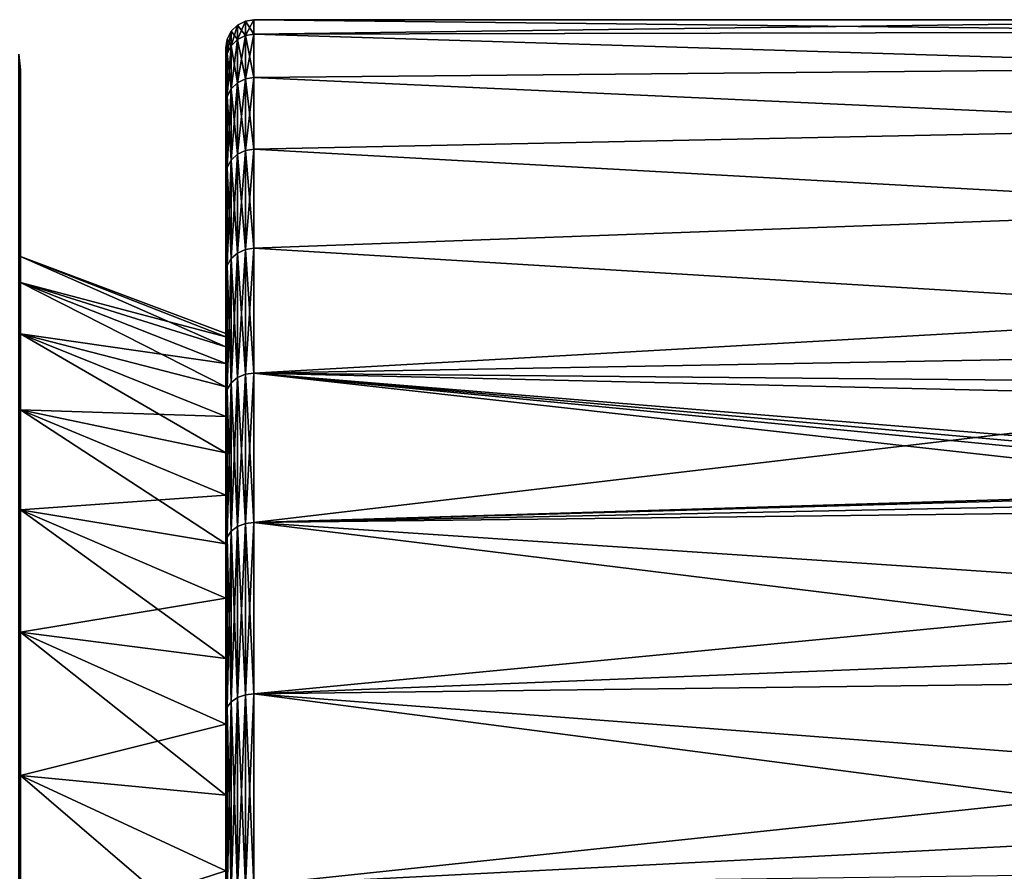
# Model space of a CAD drawing. Header units: metres. Extents: x 59 to 125, y -85 to 130.
# Tile 112 of 125: x 104 to 114, y 42 to 51. Entities that reach past the tile are written whole.
import ezdxf

# ---------------------------------------------------------------- set-up
doc = ezdxf.new("R2010")
doc.units = ezdxf.units.M
doc.layers.add('solid_20664500_510', color=7, linetype='CONTINUOUS')

msp = doc.modelspace()

# ---------------------------------------------------------------- linework, layer by layer
at = {"layer": 'solid_20664500_510'}
for points in [[(106.007347, 50.876411, 0), (106.073814, 50.942818, 0), (106.073814, 50.787685, -2.663498)], [(106.007347, 50.721729, 2.655789), (106.073814, 50.942818, 0), (106.007347, 50.876411, 0)], [(106.007347, 50.721729, 2.655789), (106.073814, 50.787685, 2.663498), (106.073814, 50.942818, 0)], [(106.073814, 50.942818, 0), (106.157562, 50.985405), (106.157562, 50.829987, -2.668442)], [(106.073814, 50.787685, 2.663498), (106.157562, 50.985405), (106.073814, 50.942818, 0)], [(106.073814, 50.787685, 2.663498), (106.157562, 50.829987, 2.668442), (106.157562, 50.985405)], [(106.073814, 50.787685, -2.663498), (106.073814, 50.942818, 0), (106.157562, 50.829987, -2.668442)], [(106.157562, 50.829987, 2.668442), (106.25, 50.844482, 2.670137), (106.25, 51)], [(106.157562, 50.985405), (106.25, 51), (106.25, 50.844482, -2.670137)], [(106.157562, 50.829987, 2.668442), (106.25, 51), (106.157562, 50.985405)], [(106.157562, 50.829987, -2.668442), (106.157562, 50.985405), (106.25, 50.844482, -2.670137)], [(106.25, 50.844482, 2.670137), (117.908669, 51), (106.25, 51)], [(117.896446, 50.87175, -2.42551), (106.25, 51), (117.908669, 51)], [(106.25, 50.844482, -2.670137), (106.25, 51), (117.896446, 50.87175, -2.42551)], [(106.25, 50.844482, 2.670137), (117.896812, 50.871811, 2.424942), (117.908669, 51)], [(105.964684, 50.792706, 0), (106.007347, 50.876411, 0), (106.007347, 50.721729, -2.655789)], [(105.964684, 50.638588, 2.646072), (106.007347, 50.876411, 0), (105.964684, 50.792706, 0)], [(105.964684, 50.638588, 2.646072), (106.007347, 50.721729, 2.655789), (106.007347, 50.876411, 0)], [(106.007347, 50.721729, -2.655789), (106.007347, 50.876411, 0), (106.073814, 50.787685, -2.663498)], [(106.073814, 50.787685, -2.663498), (106.157562, 50.829987, -2.668442), (106.157562, 50.365829, -5.300799)], [(106.073814, 50.32439, 5.290977), (106.157562, 50.365829, 5.300799), (106.157562, 50.829987, 2.668442)], [(106.073814, 50.787685, 2.663498), (106.073814, 50.32439, 5.290977), (106.157562, 50.829987, 2.668442)], [(106.157562, 50.365829, 5.300799), (106.25, 50.380032, 5.304165), (106.25, 50.844482, 2.670137)], [(106.157562, 50.829987, 2.668442), (106.157562, 50.365829, 5.300799), (106.25, 50.844482, 2.670137)], [(106.157562, 50.829987, -2.668442), (106.25, 50.844482, -2.670137), (106.25, 50.380032, -5.304165)], [(106.157562, 50.365829, -5.300799), (106.157562, 50.829987, -2.668442), (106.25, 50.380032, -5.304165)], [(106.25, 50.844482, 2.670137), (117.864136, 50.488861, 4.821935), (117.896812, 50.871811, 2.424942)], [(106.25, 50.844482, -2.670137), (117.896446, 50.87175, -2.42551), (117.864037, 50.488667, -4.822848)], [(106.25, 50.844482, 2.670137), (106.25, 50.380032, 5.304165), (117.864136, 50.488861, 4.821935)], [(106.25, 50.380032, -5.304165), (106.25, 50.844482, -2.670137), (117.864037, 50.488667, -4.822848)], [(105.964684, 50.792706, 0), (105.949997, 50.700001), (105.949997, 50.549305, 2.610984)], [(105.964684, 50.638588, -2.646072), (105.949997, 50.700001), (105.964684, 50.792706, 0)], [(105.964684, 50.638588, 2.646072), (105.964684, 50.792706, 0), (105.949997, 50.549305, 2.610984)], [(105.964684, 50.638588, -2.646072), (105.964684, 50.792706, 0), (106.007347, 50.721729, -2.655789)], [(105.964684, 50.638588, -2.646072), (106.007347, 50.721729, -2.655789), (106.007347, 50.259777, -5.275664)], [(105.964684, 50.178326, 5.25636), (106.007347, 50.259777, 5.275664), (106.007347, 50.721729, 2.655789)], [(105.964684, 50.638588, 2.646072), (105.964684, 50.178326, 5.25636), (106.007347, 50.721729, 2.655789)], [(106.007347, 50.721729, -2.655789), (106.073814, 50.787685, -2.663498), (106.073814, 50.32439, -5.290977)], [(106.007347, 50.259777, 5.275664), (106.073814, 50.32439, 5.290977), (106.073814, 50.787685, 2.663498)], [(106.007347, 50.721729, 2.655789), (106.007347, 50.259777, 5.275664), (106.073814, 50.787685, 2.663498)], [(106.007347, 50.259777, -5.275664), (106.007347, 50.721729, -2.655789), (106.073814, 50.32439, -5.290977)], [(106.073814, 50.32439, -5.290977), (106.073814, 50.787685, -2.663498), (106.157562, 50.365829, -5.300799)], [(103.732964, 50.62941), (103.75, 50.461884, 1.308893), (103.75, 50.461884, -1.308894)], [(103.732964, 50.62941), (103.732964, 50.487122, 2.53369), (103.75, 50.461884, 1.308893)], [(103.732964, 50.487122, -2.53369), (103.732964, 50.62941), (103.75, 50.461884, -1.308894)], [(105.949997, 50.700001), (105.949997, 47.640308), (105.949997, 47.604492, 1.185693)], [(105.949997, 50.549305, -2.610988), (105.949997, 47.640308), (105.949997, 50.700001)], [(105.949997, 50.700001), (105.949997, 47.604492, 1.185693), (105.949997, 47.497128, 2.36738)], [(105.949997, 50.549305, 2.610984), (105.949997, 50.700001), (105.949997, 47.497128, 2.36738)], [(105.964684, 50.638588, -2.646072), (105.949997, 50.549305, -2.610988), (105.949997, 50.700001)], [(105.964684, 50.638588, 2.646072), (105.949997, 50.549305, 2.610984), (105.949997, 50.094772, 5.206795)], [(105.964684, 50.638588, 2.646072), (105.949997, 50.094772, 5.206795), (105.964684, 50.178326, 5.25636)], [(105.964684, 50.638588, -2.646072), (105.949997, 50.094772, -5.206801), (105.949997, 50.549305, -2.610988)], [(105.964684, 50.178326, -5.25636), (105.949997, 50.094772, -5.206801), (105.964684, 50.638588, -2.646072)], [(105.964684, 50.178326, -5.25636), (105.964684, 50.638588, -2.646072), (106.007347, 50.259777, -5.275664)], [(105.949997, 50.549305, -2.610988), (105.949997, 47.318577, -3.540424), (105.949997, 47.497128, -2.36738)], [(105.949997, 50.549305, -2.610988), (105.949997, 50.094772, -5.206801), (105.949997, 47.318577, -3.540424)], [(105.949997, 50.549305, -2.610988), (105.949997, 47.497128, -2.36738), (105.949997, 47.604492, -1.185693)], [(105.949997, 50.549305, -2.610988), (105.949997, 47.604492, -1.185693), (105.949997, 47.640308)], [(105.949997, 50.549305, 2.610984), (105.949997, 47.497128, 2.36738), (105.949997, 47.318577, 3.540424)], [(105.949997, 50.549305, 2.610984), (105.949997, 47.318577, 3.540424), (105.949997, 47.069595, 4.700233)], [(105.949997, 50.094772, 5.206795), (105.949997, 50.549305, 2.610984), (105.949997, 47.069595, 4.700233)], [(103.732964, 50.487122, 2.53369), (103.75, 50.157951, 3.908293), (103.75, 50.461884, 1.308893)], [(103.732964, 50.487122, 2.53369), (103.732964, 50.062042, 5.035517), (103.75, 50.157951, 3.908293)], [(103.732964, 50.487122, -2.53369), (103.75, 50.461884, -1.308894), (103.75, 50.157951, -3.908294)], [(103.732964, 50.062042, -5.035517), (103.732964, 50.487122, -2.53369), (103.75, 50.157951, -3.908294)], [(103.75, 50.461884, -1.308894), (103.75, 50.461884, 1.308893), (103.75, 50.157951, 3.908293)], [(103.75, 50.157951, -3.908294), (103.75, 50.461884, -1.308894), (103.75, 50.157951, 3.908293)], [(106.25, 50.380032, 5.304165), (117.810066, 49.854603, 7.167729), (117.864136, 50.488861, 4.821935)], [(106.25, 50.380032, -5.304165), (117.864037, 50.488667, -4.822848), (117.810066, 49.854389, -7.168378)], [(106.007347, 50.259777, -5.275664), (106.073814, 50.32439, -5.290977), (106.073814, 49.559196, -7.846905)], [(106.007347, 49.496796, 7.824193), (106.073814, 49.559196, 7.846905), (106.073814, 50.32439, 5.290977)], [(106.007347, 50.259777, 5.275664), (106.007347, 49.496796, 7.824193), (106.073814, 50.32439, 5.290977)], [(106.073814, 50.32439, -5.290977), (106.157562, 50.365829, -5.300799), (106.157562, 49.599216, -7.861471)], [(106.073814, 49.559196, 7.846905), (106.157562, 49.599216, 7.861471), (106.157562, 50.365829, 5.300799)], [(106.073814, 50.32439, 5.290977), (106.073814, 49.559196, 7.846905), (106.157562, 50.365829, 5.300799)], [(106.073814, 49.559196, -7.846905), (106.073814, 50.32439, -5.290977), (106.157562, 49.599216, -7.861471)], [(106.157562, 49.599216, 7.861471), (106.25, 49.61293, 7.866463), (106.25, 50.380032, 5.304165)], [(106.157562, 50.365829, 5.300799), (106.157562, 49.599216, 7.861471), (106.25, 50.380032, 5.304165)], [(106.157562, 50.365829, -5.300799), (106.25, 50.380032, -5.304165), (106.25, 49.61293, -7.866463)], [(106.157562, 49.599216, -7.861471), (106.157562, 50.365829, -5.300799), (106.25, 49.61293, -7.866463)], [(106.25, 50.380032, 5.304165), (106.25, 49.61293, 7.866463), (117.810066, 49.854603, 7.167729)], [(106.25, 49.61293, -7.866463), (106.25, 50.380032, -5.304165), (117.810066, 49.854389, -7.168378)], [(105.964684, 50.178326, -5.25636), (106.007347, 50.259777, -5.275664), (106.007347, 49.496796, -7.824193)], [(105.964684, 49.418137, 7.795564), (106.007347, 49.496796, 7.824193), (106.007347, 50.259777, 5.275664)], [(105.964684, 50.178326, 5.25636), (105.964684, 49.418137, 7.795564), (106.007347, 50.259777, 5.275664)], [(106.007347, 49.496796, -7.824193), (106.007347, 50.259777, -5.275664), (106.073814, 49.559196, -7.846905)], [(103.732964, 50.062042, 5.035517), (103.75, 49.554035, 6.455459), (103.75, 50.157951, 3.908293)], [(103.732964, 50.062042, -5.035517), (103.75, 50.157951, -3.908294), (103.75, 49.554035, -6.45546)], [(103.75, 50.157951, -3.908294), (103.75, 50.157951, 3.908293), (103.75, 49.554035, 6.455459)], [(103.75, 49.554035, -6.45546), (103.75, 50.157951, -3.908294), (103.75, 49.554035, 6.455459)], [(105.964684, 50.178326, 5.25636), (105.949997, 50.094772, 5.206795), (105.949997, 49.339249, 7.741109)], [(105.964684, 50.178326, 5.25636), (105.949997, 49.339249, 7.741109), (105.964684, 49.418137, 7.795564)], [(105.964684, 50.178326, -5.25636), (105.949997, 49.339245, -7.741116), (105.949997, 50.094772, -5.206801)], [(105.964684, 49.418137, -7.795564), (105.949997, 49.339245, -7.741116), (105.964684, 50.178326, -5.25636)], [(105.949997, 50.094772, -5.206801), (105.949997, 46.751068, -5.842901), (105.949997, 47.069595, -4.700233)], [(105.949997, 50.094772, -5.206801), (105.949997, 49.339245, -7.741116), (105.949997, 46.751068, -5.842901)], [(105.949997, 50.094772, -5.206801), (105.949997, 47.069595, -4.700233), (105.949997, 47.318577, -3.540424)], [(105.949997, 50.094772, 5.206795), (105.949997, 47.069595, 4.700233), (105.949997, 46.751068, 5.842901)], [(105.949997, 50.094772, 5.206795), (105.949997, 46.751068, 5.842901), (105.949997, 46.364025, 6.964556)], [(105.949997, 49.339249, 7.741109), (105.949997, 50.094772, 5.206795), (105.949997, 46.364025, 6.964556)], [(105.964684, 49.418137, -7.795564), (105.964684, 50.178326, -5.25636), (106.007347, 49.496796, -7.824193)], [(103.732964, 50.062042, 5.035517), (103.732964, 49.359524, 7.47402), (103.75, 49.554035, 6.455459)], [(103.732964, 49.359524, -7.47402), (103.732964, 50.062042, -5.035517), (103.75, 49.554035, -6.45546)], [(106.25, 49.61293, 7.866463), (117.738609, 48.97575, 9.434934), (117.810066, 49.854603, 7.167729)], [(106.25, 49.61293, -7.866463), (117.810066, 49.854389, -7.168378), (117.738655, 48.975582, -9.4353)], [(103.732964, 49.359524, 7.47402), (103.75, 48.658627, 8.914642), (103.75, 49.554035, 6.455459)], [(103.732964, 49.359524, -7.47402), (103.75, 49.554035, -6.45546), (103.75, 48.658627, -8.914643)], [(103.75, 49.554035, -6.45546), (103.75, 49.554035, 6.455459), (103.75, 48.658627, 8.914642)], [(103.75, 48.658627, -8.914643), (103.75, 49.554035, -6.45546), (103.75, 48.658627, 8.914642)], [(106.007347, 49.496796, -7.824193), (106.073814, 49.559196, -7.846905), (106.073814, 48.502449, -10.296717)], [(106.007347, 48.443108, 10.266915), (106.073814, 48.502449, 10.296717), (106.073814, 49.559196, 7.846905)], [(106.007347, 49.496796, 7.824193), (106.007347, 48.443108, 10.266915), (106.073814, 49.559196, 7.846905)], [(106.073814, 49.559196, -7.846905), (106.157562, 49.599216, -7.861471), (106.157562, 48.540508, -10.31583)], [(106.073814, 48.502449, 10.296717), (106.157562, 48.540508, 10.31583), (106.157562, 49.599216, 7.861471)], [(106.073814, 49.559196, 7.846905), (106.073814, 48.502449, 10.296717), (106.157562, 49.599216, 7.861471)], [(106.073814, 48.502449, -10.296717), (106.073814, 49.559196, -7.846905), (106.157562, 48.540508, -10.31583)], [(106.157562, 48.540508, 10.31583), (106.25, 48.553551, 10.322381), (106.25, 49.61293, 7.866463)], [(106.157562, 49.599216, 7.861471), (106.157562, 48.540508, 10.31583), (106.25, 49.61293, 7.866463)], [(106.157562, 49.599216, -7.861471), (106.25, 49.61293, -7.866463), (106.25, 48.553551, -10.322381)], [(106.157562, 48.540508, -10.31583), (106.157562, 49.599216, -7.861471), (106.25, 48.553551, -10.322381)], [(106.25, 49.61293, 7.866463), (106.25, 48.553551, 10.322381), (117.738609, 48.97575, 9.434934)], [(106.25, 48.553551, -10.322381), (106.25, 49.61293, -7.866463), (117.738655, 48.975582, -9.4353)], [(105.964684, 49.418137, -7.795564), (106.007347, 49.496796, -7.824193), (106.007347, 48.443108, -10.266915)], [(105.964684, 48.368305, 10.229347), (106.007347, 48.443108, 10.266915), (106.007347, 49.496796, 7.824193)], [(105.964684, 49.418137, 7.795564), (105.964684, 48.368305, 10.229347), (106.007347, 49.496796, 7.824193)], [(106.007347, 48.443108, -10.266915), (106.007347, 49.496796, -7.824193), (106.073814, 48.502449, -10.296717)], [(103.732964, 49.359524, 7.47402), (103.732964, 48.388393, 9.818533), (103.75, 48.658627, 8.914642)], [(103.732964, 48.388393, -9.818533), (103.732964, 49.359524, -7.47402), (103.75, 48.658627, -8.914643)], [(105.964684, 49.418137, 7.795564), (105.949997, 49.339249, 7.741109), (105.949997, 48.29496, 10.16881)], [(105.964684, 49.418137, 7.795564), (105.949997, 48.29496, 10.16881), (105.964684, 48.368305, 10.229347)], [(105.964684, 49.418137, -7.795564), (105.949997, 48.294956, -10.168816), (105.949997, 49.339245, -7.741116)], [(105.964684, 48.368305, -10.229347), (105.949997, 48.294956, -10.168816), (105.964684, 49.418137, -7.795564)], [(105.964684, 48.368305, -10.229347), (105.964684, 49.418137, -7.795564), (106.007347, 48.443108, -10.266915)], [(105.949997, 49.339249, 7.741109), (105.949997, 46.364025, 6.964556), (105.949997, 45.909935, 8.060783)], [(105.949997, 49.339249, 7.741109), (105.949997, 45.909935, 8.060783), (105.949997, 45.390629, 9.127306)], [(105.949997, 49.339249, 7.741109), (105.949997, 45.390629, 9.127306), (105.949997, 44.807896, 10.160541)], [(105.949997, 48.29496, 10.16881), (105.949997, 49.339249, 7.741109), (105.949997, 44.807896, 10.160541)], [(105.949997, 49.339245, -7.741116), (105.949997, 45.909935, -8.060783), (105.949997, 46.364025, -6.964556)], [(105.949997, 49.339245, -7.741116), (105.949997, 48.294956, -10.168816), (105.949997, 45.909935, -8.060783)], [(105.949997, 49.339245, -7.741116), (105.949997, 46.364025, -6.964556), (105.949997, 46.751068, -5.842901)], [(106.25, 48.553551, 10.322381), (117.652466, 47.86203, 11.597404), (117.738609, 48.97575, 9.434934)], [(106.25, 48.553551, -10.322381), (117.738655, 48.975582, -9.4353), (117.652473, 47.862022, -11.597415)], [(103.732964, 48.388393, 9.818533), (103.75, 47.483383, 11.253761), (103.75, 48.658627, 8.914642)], [(103.732964, 48.388393, -9.818533), (103.75, 48.658627, -8.914643), (103.75, 47.483379, -11.253761)], [(103.75, 48.465321, 1.191631), (103.75, 48.658627, 8.914642), (103.75, 47.483383, 11.253761)], [(103.75, 48.465321, 1.191631), (103.75, 48.658627, -8.914643), (103.75, 48.658627, 8.914642)], [(103.75, 47.638802, -5.879398), (103.75, 47.483379, -11.253761), (103.75, 48.658627, -8.914643)], [(103.75, 48.18853, -3.559911), (103.75, 47.638802, -5.879398), (103.75, 48.658627, -8.914643)], [(103.75, 48.465321, -1.191631), (103.75, 48.18853, -3.559911), (103.75, 48.658627, -8.914643)], [(103.75, 48.465321, 1.191631), (103.75, 48.465321, -1.191631), (103.75, 48.658627, -8.914643)], [(106.007347, 48.443108, -10.266915), (106.073814, 48.502449, -10.296717), (106.073814, 47.168442, -12.607284)], [(106.007347, 47.112965, 12.570794), (106.073814, 47.168442, 12.607284), (106.073814, 48.502449, 10.296717)], [(106.007347, 48.443108, 10.266915), (106.007347, 47.112965, 12.570794), (106.073814, 48.502449, 10.296717)], [(106.073814, 48.502449, -10.296717), (106.157562, 48.540508, -10.31583), (106.157562, 47.204025, -12.630686)], [(106.073814, 47.168442, 12.607284), (106.157562, 47.204025, 12.630686), (106.157562, 48.540508, 10.31583)], [(106.073814, 48.502449, 10.296717), (106.073814, 47.168442, 12.607284), (106.157562, 48.540508, 10.31583)], [(106.073814, 47.168442, -12.607284), (106.073814, 48.502449, -10.296717), (106.157562, 47.204025, -12.630686)], [(106.157562, 47.204025, 12.630686), (106.25, 47.216221, 12.638706), (106.25, 48.553551, 10.322381)], [(106.157562, 48.540508, 10.31583), (106.157562, 47.204025, 12.630686), (106.25, 48.553551, 10.322381)], [(106.157562, 48.540508, -10.31583), (106.25, 48.553551, -10.322381), (106.25, 47.216221, -12.638706)], [(106.157562, 47.204025, -12.630686), (106.157562, 48.540508, -10.31583), (106.25, 47.216221, -12.638706)], [(106.25, 48.553551, 10.322381), (106.25, 47.216221, 12.638706), (117.652466, 47.86203, 11.597404)], [(106.25, 47.216221, -12.638706), (106.25, 48.553551, -10.322381), (117.652473, 47.862022, -11.597415)], [(103.75, 48.18853, 3.559911), (103.75, 48.465321, 1.191631), (103.75, 47.483383, 11.253761)], [(105.949997, 47.497128, -2.36738), (103.75, 48.18853, -3.559911), (103.75, 48.465321, -1.191631)], [(105.949997, 47.640308), (103.75, 48.465321, -1.191631), (103.75, 48.465321, 1.191631)], [(105.949997, 47.604492, -1.185693), (105.949997, 47.497128, -2.36738), (103.75, 48.465321, -1.191631)], [(105.949997, 47.640308), (105.949997, 47.604492, -1.185693), (103.75, 48.465321, -1.191631)], [(105.949997, 47.604492, 1.185693), (103.75, 48.465321, 1.191631), (103.75, 48.18853, 3.559911)], [(105.949997, 47.604492, 1.185693), (105.949997, 47.640308), (103.75, 48.465321, 1.191631)], [(105.964684, 48.368305, -10.229347), (106.007347, 48.443108, -10.266915), (106.007347, 47.112965, -12.570794)], [(105.964684, 47.043026, 12.524796), (106.007347, 47.112965, 12.570794), (106.007347, 48.443108, 10.266915)], [(105.964684, 48.368305, 10.229347), (105.964684, 47.043026, 12.524796), (106.007347, 48.443108, 10.266915)], [(106.007347, 47.112965, -12.570794), (106.007347, 48.443108, -10.266915), (106.073814, 47.168442, -12.607284)], [(103.732964, 48.388393, 9.818533), (103.732964, 47.16087, 12.039572), (103.75, 47.483383, 11.253761)], [(103.732964, 47.16087, -12.039572), (103.732964, 48.388393, -9.818533), (103.75, 47.483379, -11.253761)], [(105.964684, 48.368305, 10.229347), (105.949997, 48.29496, 10.16881), (105.949997, 46.976814, 12.456727)], [(105.964684, 48.368305, 10.229347), (105.949997, 46.976814, 12.456727), (105.964684, 47.043026, 12.524796)], [(105.964684, 48.368305, -10.229347), (105.949997, 46.97681, -12.456732), (105.949997, 48.294956, -10.168816)], [(105.964684, 47.043026, -12.524796), (105.949997, 46.97681, -12.456732), (105.964684, 48.368305, -10.229347)], [(105.949997, 48.29496, 10.16881), (105.949997, 44.807896, 10.160541), (105.949997, 44.163673, 11.156977)], [(105.949997, 48.29496, 10.16881), (105.949997, 44.163673, 11.156977), (105.949997, 43.460434, 12.112679)], [(105.949997, 46.976814, 12.456727), (105.949997, 48.29496, 10.16881), (105.949997, 43.460434, 12.112679)], [(105.949997, 48.294956, -10.168816), (105.949997, 44.163673, -11.156977), (105.949997, 44.807896, -10.160541)], [(105.949997, 48.294956, -10.168816), (105.949997, 46.97681, -12.456732), (105.949997, 44.163673, -11.156977)], [(105.949997, 48.294956, -10.168816), (105.949997, 44.807896, -10.160541), (105.949997, 45.390629, -9.127306)], [(105.949997, 48.294956, -10.168816), (105.949997, 45.390629, -9.127306), (105.949997, 45.909935, -8.060783)], [(105.964684, 47.043026, -12.524796), (105.964684, 48.368305, -10.229347), (106.007347, 47.112965, -12.570794)], [(103.75, 47.638802, 5.879398), (103.75, 48.18853, 3.559911), (103.75, 47.483383, 11.253761)], [(105.949997, 47.069595, -4.700233), (103.75, 47.638802, -5.879398), (103.75, 48.18853, -3.559911)], [(105.949997, 47.318577, -3.540424), (105.949997, 47.069595, -4.700233), (103.75, 48.18853, -3.559911)], [(105.949997, 47.497128, -2.36738), (105.949997, 47.318577, -3.540424), (103.75, 48.18853, -3.559911)], [(105.949997, 47.318577, 3.540424), (103.75, 48.18853, 3.559911), (103.75, 47.638802, 5.879398)], [(105.949997, 47.497128, 2.36738), (105.949997, 47.604492, 1.185693), (103.75, 48.18853, 3.559911)], [(105.949997, 47.318577, 3.540424), (105.949997, 47.497128, 2.36738), (103.75, 48.18853, 3.559911)], [(106.25, 47.216221, 12.638706), (117.61953, 47.420773, 12.32208), (117.652466, 47.86203, 11.597404)], [(106.25, 47.216221, -12.638706), (117.652473, 47.862022, -11.597415), (117.597206, 47.112118, -12.795581)], [(103.75, 46.823441, 8.119576), (103.75, 47.638802, 5.879398), (103.75, 47.483383, 11.253761)], [(103.75, 47.638802, -5.879398), (103.75, 46.823441, -8.119576), (103.75, 47.483379, -11.253761)], [(105.949997, 46.364025, -6.964556), (103.75, 46.823441, -8.119576), (103.75, 47.638802, -5.879398)], [(105.949997, 46.751068, -5.842901), (105.949997, 46.364025, -6.964556), (103.75, 47.638802, -5.879398)], [(105.949997, 47.069595, -4.700233), (105.949997, 46.751068, -5.842901), (103.75, 47.638802, -5.879398)], [(105.949997, 46.751068, 5.842901), (103.75, 47.638802, 5.879398), (103.75, 46.823441, 8.119576)], [(105.949997, 47.069595, 4.700233), (105.949997, 47.318577, 3.540424), (103.75, 47.638802, 5.879398)], [(105.949997, 46.751068, 5.842901), (105.949997, 47.069595, 4.700233), (103.75, 47.638802, 5.879398)], [(103.732964, 47.16087, 12.039572), (103.75, 46.044792, 13.440062), (103.75, 47.483383, 11.253761)], [(103.732964, 47.16087, -12.039572), (103.75, 47.483379, -11.253761), (103.75, 46.044792, -13.440062)], [(103.75, 46.823441, 8.119576), (103.75, 47.483383, 11.253761), (103.75, 46.044792, 13.440062)], [(103.75, 46.823441, -8.119576), (103.75, 46.044792, -13.440062), (103.75, 47.483379, -11.253761)], [(106.25, 47.216221, 12.638706), (117.585846, 46.952835, 13.030351), (117.61953, 47.420773, 12.32208)], [(103.732964, 47.16087, 12.039572), (103.732964, 45.692387, 14.109206), (103.75, 46.044792, 13.440062)], [(103.732964, 45.692387, -14.109206), (103.732964, 47.16087, -12.039572), (103.75, 46.044792, -13.440062)], [(106.007347, 47.112965, -12.570794), (106.073814, 47.168442, -12.607284), (106.073814, 45.575218, -14.747357)], [(106.007347, 45.524349, 14.704674), (106.073814, 45.575218, 14.747357), (106.073814, 47.168442, 12.607284)], [(106.007347, 47.112965, 12.570794), (106.007347, 45.524349, 14.704674), (106.073814, 47.168442, 12.607284)], [(106.073814, 47.168442, -12.607284), (106.157562, 47.204025, -12.630686), (106.157562, 45.607841, -14.774733)], [(106.073814, 45.575218, 14.747357), (106.157562, 45.607841, 14.774733), (106.157562, 47.204025, 12.630686)], [(106.073814, 47.168442, 12.607284), (106.073814, 45.575218, 14.747357), (106.157562, 47.204025, 12.630686)], [(106.073814, 45.575218, -14.747357), (106.073814, 47.168442, -12.607284), (106.157562, 45.607841, -14.774733)], [(106.157562, 45.607841, 14.774733), (106.25, 45.619022, 14.784115), (106.25, 47.216221, 12.638706)], [(106.157562, 47.204025, 12.630686), (106.157562, 45.607841, 14.774733), (106.25, 47.216221, 12.638706)], [(106.157562, 47.204025, -12.630686), (106.25, 47.216221, -12.638706), (106.25, 45.619022, -14.784115)], [(106.157562, 45.607841, -14.774733), (106.157562, 47.204025, -12.630686), (106.25, 45.619022, -14.784115)], [(106.25, 47.216221, 12.638706), (106.25, 45.619022, 14.784115), (117.585846, 46.952835, 13.030351)], [(106.25, 47.216221, -12.638706), (117.515343, 46.129173, -14.153908), (117.506783, 45.958778, -14.369492)], [(106.25, 45.619022, -14.784115), (106.25, 47.216221, -12.638706), (117.506783, 45.958778, -14.369492)], [(106.25, 47.216221, -12.638706), (117.525528, 46.208958, -14.051118), (117.515343, 46.129173, -14.153908)], [(106.25, 47.216221, -12.638706), (117.540184, 46.289711, -13.945842), (117.525528, 46.208958, -14.051118)], [(106.25, 47.216221, -12.638706), (117.597206, 47.112118, -12.795581), (117.540184, 46.289711, -13.945842)], [(105.964684, 47.043026, 12.524796), (105.949997, 46.976814, 12.456727), (105.949997, 45.401066, 14.577128)], [(105.964684, 47.043026, 12.524796), (105.949997, 45.401066, 14.577128), (105.964684, 45.460224, 14.650868)], [(105.964684, 47.043026, -12.524796), (105.949997, 45.401062, -14.577134), (105.949997, 46.97681, -12.456732)], [(105.964684, 45.460224, -14.650868), (105.949997, 45.401062, -14.577134), (105.964684, 47.043026, -12.524796)], [(105.964684, 47.043026, -12.524796), (106.007347, 47.112965, -12.570794), (106.007347, 45.524349, -14.704674)], [(105.964684, 45.460224, 14.650868), (106.007347, 45.524349, 14.704674), (106.007347, 47.112965, 12.570794)], [(105.964684, 47.043026, 12.524796), (105.964684, 45.460224, 14.650868), (106.007347, 47.112965, 12.570794)], [(105.964684, 45.460224, -14.650868), (105.964684, 47.043026, -12.524796), (106.007347, 45.524349, -14.704674)], [(106.007347, 45.524349, -14.704674), (106.007347, 47.112965, -12.570794), (106.073814, 45.575218, -14.747357)], [(105.949997, 46.976814, 12.456727), (105.949997, 43.460434, 12.112679), (105.949997, 42.700981, 13.023932)], [(105.949997, 46.976814, 12.456727), (105.949997, 42.700981, 13.023932), (105.949997, 41.887913, 13.887687)], [(105.949997, 45.401066, 14.577128), (105.949997, 46.976814, 12.456727), (105.949997, 41.887913, 13.887687)], [(105.949997, 46.97681, -12.456732), (105.949997, 42.700981, -13.023932), (105.949997, 43.460434, -12.112679)], [(105.949997, 46.97681, -12.456732), (105.949997, 45.401062, -14.577134), (105.949997, 42.700981, -13.023932)], [(105.949997, 46.97681, -12.456732), (105.949997, 43.460434, -12.112679), (105.949997, 44.163673, -11.156977)], [(106.25, 45.619022, 14.784115), (117.517784, 45.939068, 14.394092), (117.585846, 46.952835, 13.030351)], [(103.75, 45.753429, 10.25016), (103.75, 46.823441, 8.119576), (103.75, 46.044792, 13.440062)], [(103.75, 46.823441, -8.119576), (103.75, 45.753429, -10.25016), (103.75, 46.044792, -13.440062)], [(105.949997, 45.390629, -9.127306), (103.75, 45.753429, -10.25016), (103.75, 46.823441, -8.119576)], [(105.949997, 45.909935, -8.060783), (105.949997, 45.390629, -9.127306), (103.75, 46.823441, -8.119576)], [(105.949997, 46.364025, -6.964556), (105.949997, 45.909935, -8.060783), (103.75, 46.823441, -8.119576)], [(105.949997, 45.909935, 8.060783), (103.75, 46.823441, 8.119576), (103.75, 45.753429, 10.25016)], [(105.949997, 46.364025, 6.964556), (105.949997, 46.751068, 5.842901), (103.75, 46.823441, 8.119576)], [(105.949997, 45.909935, 8.060783), (105.949997, 46.364025, 6.964556), (103.75, 46.823441, 8.119576)], [(103.732964, 45.692387, 14.109206), (103.75, 44.361629, 15.444944), (103.75, 46.044792, 13.440062)], [(103.732964, 45.692387, -14.109206), (103.75, 46.044792, -13.440062), (103.75, 44.361629, -15.444944)], [(103.75, 45.753429, 10.25016), (103.75, 46.044792, 13.440062), (103.75, 44.361629, 15.444944)], [(103.75, 44.44355, -12.24166), (103.75, 44.361629, -15.444944), (103.75, 46.044792, -13.440062)], [(103.75, 45.753429, -10.25016), (103.75, 44.44355, -12.24166), (103.75, 46.044792, -13.440062)], [(105.949997, 45.390629, 9.127306), (105.949997, 45.909935, 8.060783), (103.75, 45.753429, 10.25016)], [(106.25, 45.619022, -14.784115), (117.506783, 45.958778, -14.369492), (117.506783, 44.238644, -16.288233)], [(106.25, 45.619022, 14.784115), (117.509247, 45.845402, 14.510051), (117.517784, 45.939068, 14.394092)], [(106.25, 45.619022, 14.784115), (117.506783, 45.748367, 14.628584), (117.509247, 45.845402, 14.510051)], [(103.732964, 45.692387, 14.109206), (103.732964, 44.001408, 16.00141), (103.75, 44.361629, 15.444944)], [(103.732964, 44.001408, -16.00141), (103.732964, 45.692387, -14.109206), (103.75, 44.361629, -15.444944)], [(103.75, 44.44355, 12.24166), (103.75, 45.753429, 10.25016), (103.75, 44.361629, 15.444944)], [(105.949997, 44.163673, -11.156977), (103.75, 44.44355, -12.24166), (103.75, 45.753429, -10.25016)], [(105.949997, 44.807896, -10.160541), (105.949997, 44.163673, -11.156977), (103.75, 45.753429, -10.25016)], [(105.949997, 45.390629, -9.127306), (105.949997, 44.807896, -10.160541), (103.75, 45.753429, -10.25016)], [(105.949997, 44.807896, 10.160541), (103.75, 45.753429, 10.25016), (103.75, 44.44355, 12.24166)], [(105.949997, 44.807896, 10.160541), (105.949997, 45.390629, 9.127306), (103.75, 45.753429, 10.25016)], [(106.25, 45.619022, 14.784115), (117.506783, 44.864487, 15.639342), (117.506783, 45.748367, 14.628584)], [(106.007347, 45.524349, -14.704674), (106.073814, 45.575218, -14.747357), (106.073814, 43.744316, -16.688)], [(106.007347, 43.698746, 16.639698), (106.073814, 43.744316, 16.688), (106.073814, 45.575218, 14.747357)], [(106.007347, 45.524349, 14.704674), (106.007347, 43.698746, 16.639698), (106.073814, 45.575218, 14.747357)], [(106.073814, 45.575218, -14.747357), (106.157562, 45.607841, -14.774733), (106.157562, 43.77354, -16.718977)], [(106.073814, 43.744316, 16.688), (106.157562, 43.77354, 16.718977), (106.157562, 45.607841, 14.774733)], [(106.073814, 45.575218, 14.747357), (106.073814, 43.744316, 16.688), (106.157562, 45.607841, 14.774733)], [(106.073814, 43.744316, -16.688), (106.073814, 45.575218, -14.747357), (106.157562, 43.77354, -16.718977)], [(106.157562, 43.77354, 16.718977), (106.25, 43.783558, 16.729593), (106.25, 45.619022, 14.784115)], [(106.157562, 45.607841, 14.774733), (106.157562, 43.77354, 16.718977), (106.25, 45.619022, 14.784115)], [(106.157562, 45.607841, -14.774733), (106.25, 45.619022, -14.784115), (106.25, 43.783558, -16.729593)], [(106.157562, 43.77354, -16.718977), (106.157562, 45.607841, -14.774733), (106.25, 43.783558, -16.729593)], [(106.25, 45.619022, 14.784115), (106.25, 43.783558, 16.729593), (117.506783, 44.864487, 15.639342)], [(106.25, 43.783558, -16.729593), (106.25, 45.619022, -14.784115), (117.506783, 44.238644, -16.288233)], [(105.964684, 45.460224, 14.650868), (105.949997, 45.401066, 14.577128), (105.949997, 43.588722, 16.500938)], [(105.964684, 45.460224, 14.650868), (105.949997, 43.588722, 16.500938), (105.964684, 43.641304, 16.578814)], [(105.964684, 45.460224, -14.650868), (105.949997, 43.588718, -16.500944), (105.949997, 45.401062, -14.577134)], [(105.964684, 43.641304, -16.578814), (105.949997, 43.588718, -16.500944), (105.964684, 45.460224, -14.650868)], [(105.964684, 45.460224, -14.650868), (106.007347, 45.524349, -14.704674), (106.007347, 43.698746, -16.639698)], [(105.964684, 43.641304, 16.578814), (106.007347, 43.698746, 16.639698), (106.007347, 45.524349, 14.704674)], [(105.964684, 45.460224, 14.650868), (105.964684, 43.641304, 16.578814), (106.007347, 45.524349, 14.704674)], [(105.964684, 43.641304, -16.578814), (105.964684, 45.460224, -14.650868), (106.007347, 43.698746, -16.639698)], [(106.007347, 43.698746, -16.639698), (106.007347, 45.524349, -14.704674), (106.073814, 43.744316, -16.688)], [(105.949997, 45.401066, 14.577128), (105.949997, 41.887913, 13.887687), (105.949997, 41.023945, 14.700995)], [(105.949997, 45.401066, 14.577128), (105.949997, 41.023945, 14.700995), (105.949997, 40.112427, 15.46063)], [(105.949997, 45.401066, 14.577128), (105.949997, 40.112427, 15.46063), (105.949997, 39.156967, 16.163656)], [(105.949997, 43.588722, 16.500938), (105.949997, 45.401066, 14.577128), (105.949997, 39.156967, 16.163656)], [(105.949997, 45.401062, -14.577134), (105.949997, 41.023945, -14.700995), (105.949997, 41.887913, -13.887687)], [(105.949997, 45.401062, -14.577134), (105.949997, 43.588718, -16.500944), (105.949997, 41.023945, -14.700995)], [(105.949997, 45.401062, -14.577134), (105.949997, 41.887913, -13.887687), (105.949997, 42.700981, -13.023932)], [(105.949997, 44.163673, 11.156977), (105.949997, 44.807896, 10.160541), (103.75, 44.44355, 12.24166)], [(106.25, 43.783558, 16.729593), (117.506783, 43.923134, 16.5968), (117.506783, 44.864487, 15.639342)], [(103.75, 42.911163, 14.067949), (103.75, 44.44355, 12.24166), (103.75, 44.361629, 15.444944)], [(103.75, 44.44355, -12.24166), (103.75, 42.911163, -14.067949), (103.75, 44.361629, -15.444944)], [(105.949997, 42.700981, -13.023932), (103.75, 42.911163, -14.067949), (103.75, 44.44355, -12.24166)], [(105.949997, 43.460434, -12.112679), (105.949997, 42.700981, -13.023932), (103.75, 44.44355, -12.24166)], [(105.949997, 44.163673, -11.156977), (105.949997, 43.460434, -12.112679), (103.75, 44.44355, -12.24166)], [(105.949997, 43.460434, 12.112679), (103.75, 44.44355, 12.24166), (103.75, 42.911163, 14.067949)], [(105.949997, 43.460434, 12.112679), (105.949997, 44.163673, 11.156977), (103.75, 44.44355, 12.24166)], [(103.732964, 44.001408, 16.00141), (103.75, 42.457447, 17.240419), (103.75, 44.361629, 15.444944)], [(103.732964, 44.001408, -16.00141), (103.75, 44.361629, -15.444944), (103.75, 42.457447, -17.240419)], [(103.75, 42.911163, 14.067949), (103.75, 44.361629, 15.444944), (103.75, 42.457447, 17.240419)], [(103.75, 42.911163, -14.067949), (103.75, 42.457447, -17.240419), (103.75, 44.361629, -15.444944)], [(106.25, 43.783558, -16.729593), (117.506783, 44.238644, -16.288233), (117.506783, 42.314236, -18.002851)], [(103.732964, 44.001408, 16.00141), (103.732964, 42.109207, 17.692385), (103.75, 42.457447, 17.240419)], [(103.732964, 42.109207, -17.692385), (103.732964, 44.001408, -16.00141), (103.75, 42.457447, -17.240419)], [(106.25, 43.783558, 16.729593), (117.506783, 42.927513, 17.497696), (117.506783, 43.923134, 16.5968)], [(106.073814, 43.744316, -16.688), (106.157562, 43.77354, -16.718977), (106.157562, 41.725933, -18.437126)], [(106.073814, 41.7005, 18.402966), (106.157562, 41.725933, 18.437126), (106.157562, 43.77354, 16.718977)], [(106.073814, 43.744316, 16.688), (106.073814, 41.7005, 18.402966), (106.157562, 43.77354, 16.718977)], [(106.157562, 41.725933, 18.437126), (106.25, 41.734646, 18.448833), (106.25, 43.783558, 16.729593)], [(106.157562, 43.77354, 16.718977), (106.157562, 41.725933, 18.437126), (106.25, 43.783558, 16.729593)], [(106.157562, 43.77354, -16.718977), (106.25, 43.783558, -16.729593), (106.25, 41.734646, -18.448833)], [(106.157562, 41.725933, -18.437126), (106.157562, 43.77354, -16.718977), (106.25, 41.734646, -18.448833)], [(106.25, 43.783558, 16.729593), (106.25, 41.734646, 18.448833), (117.506783, 42.927513, 17.497696)], [(106.25, 41.734646, -18.448833), (106.25, 43.783558, -16.729593), (117.506783, 42.314236, -18.002851)], [(105.964684, 43.641304, -16.578814), (106.007347, 43.698746, -16.639698), (106.007347, 41.660847, -18.349701)], [(105.964684, 41.610859, 18.282557), (106.007347, 41.660847, 18.349701), (106.007347, 43.698746, 16.639698)], [(105.964684, 43.641304, 16.578814), (105.964684, 41.610859, 18.282557), (106.007347, 43.698746, 16.639698)], [(106.007347, 43.698746, -16.639698), (106.073814, 43.744316, -16.688), (106.073814, 41.7005, -18.402966)], [(106.007347, 41.660847, 18.349701), (106.073814, 41.7005, 18.402966), (106.073814, 43.744316, 16.688)], [(106.007347, 43.698746, 16.639698), (106.007347, 41.660847, 18.349701), (106.073814, 43.744316, 16.688)], [(106.007347, 41.660847, -18.349701), (106.007347, 43.698746, -16.639698), (106.073814, 41.7005, -18.402966)], [(106.073814, 41.7005, -18.402966), (106.073814, 43.744316, -16.688), (106.157562, 41.725933, -18.437126)], [(105.964684, 43.641304, 16.578814), (105.949997, 43.588722, 16.500938), (105.949997, 41.566051, 18.200331)], [(105.964684, 43.641304, 16.578814), (105.949997, 41.566051, 18.200331), (105.964684, 41.610859, 18.282557)], [(105.964684, 43.641304, -16.578814), (105.949997, 41.566044, -18.200336), (105.949997, 43.588718, -16.500944)], [(105.964684, 41.610859, -18.282557), (105.949997, 41.566044, -18.200336), (105.964684, 43.641304, -16.578814)], [(105.949997, 43.588722, 16.500938), (105.949997, 39.156967, 16.163656), (105.949997, 38.160816, 16.807732)], [(105.949997, 43.588722, 16.500938), (105.949997, 38.160816, 16.807732), (105.949997, 37.127316, 17.390646)], [(105.949997, 43.588722, 16.500938), (105.949997, 37.127316, 17.390646), (105.949997, 36.06049, 17.910067)], [(105.949997, 41.566051, 18.200331), (105.949997, 43.588722, 16.500938), (105.949997, 36.06049, 17.910067)], [(105.949997, 43.588718, -16.500944), (105.949997, 38.160816, -16.807732), (105.949997, 39.156967, -16.163656)], [(105.949997, 43.588718, -16.500944), (105.949997, 41.566044, -18.200336), (105.949997, 38.160816, -16.807732)], [(105.949997, 43.588718, -16.500944), (105.949997, 39.156967, -16.163656), (105.949997, 40.112427, -15.46063)], [(105.949997, 43.588718, -16.500944), (105.949997, 40.112427, -15.46063), (105.949997, 41.023945, -14.700995)], [(105.964684, 41.610859, -18.282557), (105.964684, 43.641304, -16.578814), (106.007347, 41.660847, -18.349701)], [(105.949997, 42.700981, 13.023932), (105.949997, 43.460434, 12.112679), (103.75, 42.911163, 14.067949)], [(103.75, 41.177143, 15.703898), (103.75, 42.911163, 14.067949), (103.75, 42.457447, 17.240419)], [(103.75, 42.911163, -14.067949), (103.75, 41.177143, -15.703898), (103.75, 42.457447, -17.240419)], [(105.949997, 41.023945, -14.700995), (103.75, 41.177143, -15.703898), (103.75, 42.911163, -14.067949)], [(105.949997, 41.887913, -13.887687), (105.949997, 41.023945, -14.700995), (103.75, 42.911163, -14.067949)], [(105.949997, 42.700981, -13.023932), (105.949997, 41.887913, -13.887687), (103.75, 42.911163, -14.067949)], [(105.949997, 41.887913, 13.887687), (103.75, 42.911163, 14.067949), (103.75, 41.177143, 15.703898)], [(105.949997, 41.887913, 13.887687), (105.949997, 42.700981, 13.023932), (103.75, 42.911163, 14.067949)], [(106.25, 41.734646, 18.448833), (117.506783, 41.881016, 18.338957), (117.506783, 42.927513, 17.497696)], [(103.732964, 42.109207, 17.692385), (103.75, 40.357254, 18.802856), (103.75, 42.457447, 17.240419)], [(103.732964, 42.109207, -17.692385), (103.75, 42.457447, -17.240419), (103.75, 40.357254, -18.802856)], [(103.75, 41.177143, 15.703898), (103.75, 42.457447, 17.240419), (103.75, 40.357254, 18.802856)], [(103.75, 41.177143, -15.703898), (103.75, 40.357254, -18.802856), (103.75, 42.457447, -17.240419)], [(106.25, 41.734646, -18.448833), (117.506783, 42.314236, -18.002851), (117.506783, 40.210007, -19.491426)], [(103.732964, 42.109207, 17.692385), (103.732964, 40.03957, 19.16087), (103.75, 40.357254, 18.802856)], [(103.732964, 40.03957, -19.16087), (103.732964, 42.109207, -17.692385), (103.75, 40.357254, -18.802856)], [(105.949997, 41.023945, 14.700995), (105.949997, 41.887913, 13.887687), (103.75, 41.177143, 15.703898)]]:
    msp.add_3dface(points, dxfattribs=at)

doc.saveas('drawing.dxf')
